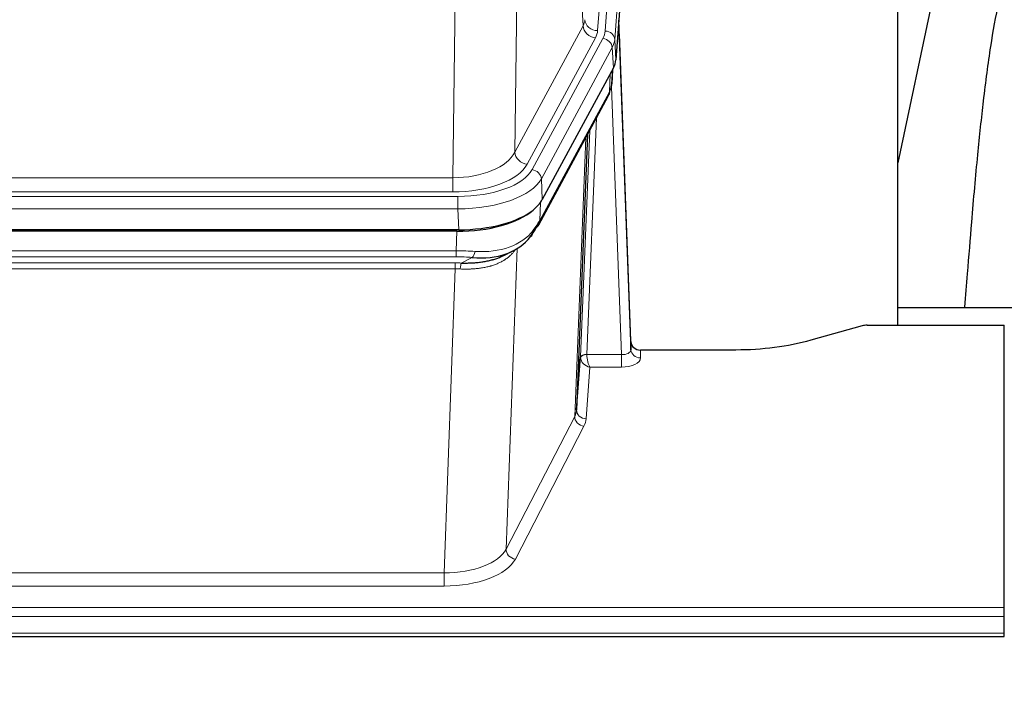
# Model space of a CAD drawing. Header units: inches. Extents: x 0 to 23760, y -13 to 16800.
# Tile 134 of 256: x 4596 to 4905, y 13621 to 13828. Entities that reach past the tile are written whole.
import ezdxf

# ---------------------------------------------------------------- set-up
doc = ezdxf.new("R2010")
doc.units = ezdxf.units.IN
doc.layers.add('1', color=7, linetype='Continuous', true_color=0xffffff)
doc.layers.add('254', color=7, linetype='Continuous', true_color=0xffffff)
doc.styles.add('latin_extended', font='simplex.shx')
doc.dimstyles.get("Standard").update_dxf_attribs({"dimtxt": 0.18, "dimasz": 0.18, "dimexe": 0.18, "dimexo": 0.0625, "dimgap": 0.09, "dimtad": 0, "dimtih": 1, "dimtoh": 1, "dimdec": 4, "dimzin": 0, "dimdsep": 46, "dimtxsty": 'Standard', "dimcen": 0.09, "dimadec": 0, "dimazin": 0, "dimtfac": 1, "dimtdec": 4, "dimtofl": 0, "dimtmove": 0, "dimatfit": 3, "dimfxl": 1, "dimtolj": 1, "dimtzin": 0, "dimarcsym": 0})

# ---------------------------------------------------------------- blocks, each defined once
blk = doc.blocks.new('_U12')
at = {"layer": '254', "color": 3, "linetype": 'Continuous', "lineweight": 13, "transparency": 16777216}
for p, q in [((8888.53, 13749.35), (8888.53, 9406.97)), ((1002.55, 13394.36), (1002.55, 9406.97)), ((1142.55, 9446.97), (8748.53, 9446.97))]:
    blk.add_line(p, q, dxfattribs=at)
at = {"layer": '254', "color": 3, "transparency": 16777216}
for points in [[(1142.55, 9470.3), (1142.55, 9423.63), (1002.55, 9446.97)], [(8748.53, 9423.63), (8748.53, 9470.3), (8888.53, 9446.97)]]:
    blk.add_solid(points, dxfattribs=at)
at = {"layer": 'Defpoints', "color": 0, "transparency": 16777216}
for p in [(8888.53, 13789.35), (1002.55, 13434.36), (8888.53, 9446.97)]:
    blk.add_point(p, dxfattribs=at)
at = {"layer": '254', "color": 2, "lineweight": 13, "transparency": 16777216, "insert": (4702.21, 9656.97), "char_height": 140, "attachment_point": 1, "style": 'latin_extended'}
blk.add_mtext('\\A1;7886', dxfattribs=at)

msp = doc.modelspace()

# ---------------------------------------------------------------- linework, layer by layer
at = {"layer": '1', "color": 110, "linetype": 'Continuous', "lineweight": 13}
for p, q in [((4779.57, 13824.692), (4792.681, 13998.053)), ((4790.289, 13997.618), (4777.223, 13824.845)), ((4795.675, 13995.483), (4782.564, 13822.122)), ((4772.65, 13826.362), (4768.298, 13900.614)), ((4752.256, 13862.469), (4751.298, 13786.819)), ((4731.855, 13778.784), (4732.824, 13855.28)), ((4751.298, 13786.819), (4772.65, 13826.362)), ((4755.174, 13783.01), (4776.526, 13822.554)), ((4756.699, 13781.336), (4778.873, 13822.401)), ((4782.564, 13822.122), (4782.938, 13815.75)), ((4781.78, 13819.545), (4759.606, 13778.479)), ((4782.153, 13813.172), (4781.78, 13819.545)), ((4781.669, 13808.247), (4782.023, 13812.931)), ((4780.884, 13805.668), (4781.102, 13811.225)), ((4784.65, 13723.424), (4781.519, 13807.276)), ((4759.137, 13765.392), (4780.884, 13805.668)), ((4776.867, 13797.562), (4773.844, 13723.511)), ((4770.032, 13704.116), (4773.5, 13791.327)), ((4771.847, 13722.745), (4774.739, 13793.622)), ((4519.212, 13778.784), (4731.855, 13778.784)), ((4731.855, 13774.37), (4731.855, 13778.784)), ((4759.606, 13778.479), (4759.899, 13771.958)), ((4517.624, 13772.946), (4733.444, 13772.946)), ((4731.855, 13774.37), (4519.212, 13774.37)), ((4733.444, 13769.041), (4733.444, 13772.946)), ((4759.313, 13771.028), (4759.137, 13765.392)), ((4733.444, 13769.041), (4517.624, 13769.041)), ((4733.737, 13762.52), (4733.444, 13769.041)), ((4732.955, 13755.947), (4733.145, 13762.038)), ((4518.113, 13755.947), (4732.955, 13755.947)), ((4732.955, 13754.081), (4732.955, 13755.947)), ((4751.983, 13756.642), (4748.547, 13662.502)), ((4732.955, 13754.081), (4518.113, 13754.081)), ((4518.455, 13752.139), (4732.612, 13752.139)), ((4732.612, 13750.274), (4732.612, 13752.139)), ((4734.525, 13752.108), (4737.979, 13753.853)), ((4732.612, 13750.274), (4518.455, 13750.274)), ((4729.139, 13655.098), (4732.612, 13750.274)), ((4773.845, 13723.424), (4784.65, 13723.424)), ((4784.65, 13723.424), (4784.65, 13719.509)), ((4790.631, 13724.871), (4790.641, 13722.423)), ((4774.808, 13719.509), (4773.614, 13703.36)), ((4784.65, 13719.509), (4774.808, 13719.509)), ((4748.547, 13662.502), (4770.032, 13704.116)), ((4772.941, 13701.053), (4751.456, 13659.439)), ((4521.929, 13655.098), (4729.139, 13655.098)), ((4729.139, 13655.098), (4729.139, 13650.997)), ((4729.139, 13650.997), (4521.929, 13650.997)), ((4347.534, 13644.236), (4904.534, 13644.236)), ((4347.534, 13641.502), (4904.534, 13641.502)), ((4347.534, 13636.254), (4904.534, 13636.254))]:
    msp.add_line(p, q, dxfattribs=at)
at = {"layer": '1', "color": 2, "linetype": 'Continuous', "lineweight": 25}
for p, q in [((4796.056, 13989.203), (4782.938, 13815.75)), ((4871.194, 13732.638), (4871.194, 13921.439)), ((4889.717, 13871.358), (4871.194, 13783.464)), ((4787.632, 13727.492), (4783.874, 13828.131)), ((4783.955, 13823.737), (4787.643, 13724.956)), ((4782.153, 13813.172), (4759.899, 13771.958)), ((4781.662, 13808.134), (4782.026, 13812.935)), ((4781.84, 13812.591), (4781.669, 13808.247)), ((4781.662, 13808.134), (4781.669, 13808.247)), ((4758.777, 13764.062), (4780.525, 13804.338)), ((4774.046, 13792.338), (4770.618, 13706.127)), ((4733.737, 13762.52), (4517.331, 13762.52)), ((4733.145, 13762.038), (4517.922, 13762.038)), ((4747.843, 13754.474), (4750.636, 13755.886)), ((4871.197, 13738.211), (4943.193, 13738.211)), ((4861.576, 13732.637), (4904.534, 13732.637)), ((4904.534, 13644.236), (4904.534, 13732.637)), ((4860.078, 13732.443), (4843.913, 13727.912)), ((4787.643, 13724.956), (4787.632, 13727.492)), ((4820.534, 13724.871), (4790.631, 13724.871)), ((4770.618, 13706.127), (4771.847, 13722.745)), ((4904.534, 13641.502), (4904.534, 13644.236)), ((4904.534, 13636.254), (4904.534, 13641.502)), ((4347.534, 13635.239), (4904.534, 13635.239)), ((4904.534, 13635.239), (4904.534, 13636.254))]:
    msp.add_line(p, q, dxfattribs=at)
at = {"layer": '1', "color": 110, "linetype": 'Continuous', "lineweight": 13}
for centre, major_axis, ratio, start_param, end_param in [((4753.205, 13828.783), (-20.038, 0.241), 0.4621297, 2.903225, 3.1123764), ((4777.223, 13828.393), (3.989, -0.302), 0.8864705, 3.2608937, 4.7793301), ((4776.526, 13826.102), (3.52, -1.9), 0.8606628, 3.6289862, 5.1474227), ((4783.955, 13821.585), (-0.214, 6.443), 0.0117452, 5.0526437, 5.774114), ((4753.205, 13825.235), (-24.033, 0.005), 0.4611335, 2.8976848, 3.1068362), ((4755.552, 13825.083), (-24.033, 0.005), 0.4611335, 2.8976848, 3.1068362), ((4778.873, 13819.74), (2.64, -1.425), 0.8606628, 0.4873936, 2.00583), ((4779.57, 13822.031), (2.991, -0.226), 0.8864705, 0.119301, 1.6377375), ((4755.552, 13822.422), (27.028, 0.171), 0.4605352, 6.0362132, 6.2453646), ((4780.956, 13823.646), (2.998, 0.112), 0.4302668, 5.7021495, 6.2671208), ((4777.005, 13806.238), (3.52, -1.9), 0.8606628, 0.0000038, 0.4001271), ((4753.874, 13788.458), (27.538, 20.422), 0.1820483, 5.9117299, 5.9437101), ((4731.935, 13789.391), (20.002, 0.126), 0.5302672, 4.7050812, 6.0263936), ((4755.174, 13786.558), (-3.52, 1.9), 0.8606628, 0.4873936, 2.00583), ((4731.935, 13785.843), (24.002, 0.049), 0.477994, 4.708097, 6.0294094), ((4733.392, 13784.043), (-24.02, 0.03), 0.4619935, 1.5735185, 2.8978281), ((4756.699, 13778.675), (2.64, -1.425), 0.8606628, 0.4873936, 2.00583), ((4733.392, 13781.382), (27.018, 0.111), 0.4567867, 4.7124116, 6.0367213), ((4755.258, 13765.963), (3.52, -1.9), 0.8606628, 0.0000038, 0.4001271), ((4733.208, 13777.33), (-25.329, 12.681), 0.6929209, 2.1169098, 3.0007467), ((4732.305, 13748.513), (27.015, 0.091), 0.2751837, 1.3250001, 1.545831), ((4737.979, 13757.688), (-0.368, -3.983), 0.2964475, 0.3019504, 1.0888865), ((4731.823, 13742.327), (24.025, 0.387), 0.4081206, 1.4515092, 1.5313568), ((4732.305, 13744.678), (23.017, 0.318), 0.4083138, 1.3161001, 1.5369309), ((4734.525, 13748.273), (0.131, 3.998), 0.1099517, 0.2897867, 1.0584981), ((4731.823, 13738.491), (20.023, 0.877), 0.5868265, 1.4258227, 1.5056703), ((4773.844, 13722.65), (1.998, -0.082), 0.4302193, 1.5883537, 3.1255299), ((4773.845, 13722.563), (-1.996, -0.13), 0.4297663, 4.6843512, 6.2157251), ((4774.844, 13723.479), (1.001, 0.011), 0.9036689, 3.0949665, 3.1907321), ((4774.808, 13722.132), (-0.506, 2.997), 0.2740591, 1.0794715, 2.5891813), ((4784.638, 13725.047), (-3.004, 0.138), 0.5390598, 1.5996723, 3.1704686), ((4790.641, 13725.047), (-3, -0.013), 0.8746179, 0.0299147, 1.5670846), ((4774.844, 13722.618), (-2.996, 0.15), 0.8842155, 0.0089587, 0.1047242), ((4774.808, 13722.132), (-2.669, 1.608), 0.8008031, 0.5106166, 2.0203264), ((4784.638, 13722.423), (-6.003, 0.008), 0.4854373, 1.5734916, 3.1442879), ((4750.615, 13706.382), (20.016, 0.121), 0.4848834, 6.0350943, 6.2444185), ((4773.614, 13705.984), (2.992, -0.221), 0.8740585, 3.1714428, 4.7769181), ((4772.941, 13703.677), (2.666, -1.376), 0.8484453, 3.5215353, 5.1252561), ((4750.615, 13703.758), (23.014, 0.002), 0.4845187, 6.038018, 6.2473422), ((4729.132, 13664.772), (20.013, 0.104), 0.483363, 4.7101919, 6.0355739), ((4751.456, 13662.063), (2.666, -1.376), 0.8484453, 3.5215353, 5.1252561), ((4729.132, 13662.148), (-23.012, 0.004), 0.4845836, 1.5711584, 2.8965404)]:
    msp.add_ellipse(centre, major_axis=major_axis, ratio=ratio, start_param=start_param, end_param=end_param, dxfattribs=at)
at = {"layer": '1', "color": 2, "linetype": 'Continuous', "lineweight": 25}
for centre, major_axis, ratio, start_param, end_param in [((4755.918, 13816.189), (-27.037, 0.006), 0.4611335, 2.8976848, 3.1068362), ((4755.025, 13817.734), (-26.161, 11.46), 0.4493681, 3.1218709, 3.267222), ((4753.874, 13788.458), (27.174, 22.247), 0.2659526, 6.0029112, 6.0348913), ((4777.171, 13806.559), (3.584, -1.776), 0.8816114, 6.2824956, 6.6531678), ((4733.679, 13775.004), (-27.023, 0.034), 0.4619935, 2.6128783, 2.8978281), ((4733.12, 13774.513), (-27.01, 0.015), 0.4618579, 1.5720062, 2.656), ((4733.679, 13775.004), (-27.023, 0.034), 0.4619935, 1.5735185, 2.6128783), ((4732.305, 13748.513), (27.355, 20.182), 0.1876908, 5.6857719, 5.9066027), ((4755.258, 13765.963), (3.52, -1.9), 0.8606628, 5.9153676, 6.2831892), ((4733.208, 13777.33), (-23.359, 16.381), 0.7286412, 2.2260513, 3.1098882), ((4735.001, 13745.65), (23.434, 19.972), 0.1471226, 5.6997031, 5.9205339), ((4753.481, 13763.281), (3.195, -2.407), 0.6715965, 6.033487, 6.820423), ((4861.579, 13731.18), (-3, 0.002), 0.4856498, 4.7136997, 5.2369038), ((4790.631, 13727.584), (-3, 0.002), 0.9042699, 0.0343167, 1.5714866)]:
    msp.add_ellipse(centre, major_axis=major_axis, ratio=ratio, start_param=start_param, end_param=end_param, dxfattribs=at)
for points, knots in [([(4918.979, 13871.39), (4917.846, 13869.884), (4911.896, 13861.361), (4906.323, 13848.217), (4902.443, 13833.259), (4900.021, 13819.376), (4898.014, 13804.147), (4896.043, 13785.644), (4894.411, 13767.361), (4893.124, 13750.993), (4892.322, 13741.853), (4892.026, 13738.335)], [0, 0, 0, 0, 0.0321271, 0.1811391, 0.2945987, 0.4244837, 0.5723167, 0.6990076, 0.8399552, 0.939366, 1, 1, 1, 1]), ([(4734.525, 13752.108), (4735.043, 13752.099), (4735.559, 13752.096), (4736.584, 13752.109), (4737.094, 13752.124), (4737.728, 13752.153), (4737.855, 13752.16), (4738.108, 13752.174), (4738.234, 13752.182), (4738.611, 13752.207), (4738.86, 13752.226), (4739.602, 13752.29), (4740.089, 13752.342), (4741.048, 13752.467), (4741.52, 13752.539), (4742.448, 13752.705), (4742.905, 13752.799), (4743.579, 13752.956), (4743.801, 13753.011), (4744.132, 13753.098), (4744.242, 13753.127), (4744.406, 13753.173), (4744.46, 13753.188), (4744.569, 13753.219), (4745.056, 13753.36), (4745.524, 13753.514), (4746.329, 13753.805), (4747.028, 13754.084), (4747.682, 13754.392), (4747.963, 13754.535)], [0, 0, 0, 0, 0.1020877, 0.1020877, 0.2041754, 0.2041754, 0.2296973, 0.2296973, 0.2552192, 0.2552192, 0.3062631, 0.3062631, 0.4083508, 0.4083508, 0.5104385, 0.5104385, 0.6125262, 0.6125262, 0.66357, 0.66357, 0.6890919, 0.6890919, 0.7018529, 0.7018529, 0.7146139, 0.8167015, 0.8167015, 0.9187892, 1, 1, 1, 1]), ([(4843.913, 13727.912), (4840.38, 13726.921), (4836.578, 13726.157), (4828.695, 13725.132), (4824.615, 13724.871), (4820.534, 13724.871)], [0, 0, 0, 0, 0.5, 0.5, 1, 1, 1, 1])]:
    msp.add_open_spline(points, degree=3, knots=knots, dxfattribs=at)
msp.add_open_spline([(4780.525, 13804.338), (4780.645, 13804.561), (4780.755, 13804.783)], degree=2, dxfattribs=at)
at = {"layer": '1', "color": 110, "linetype": 'Continuous', "lineweight": 13}
msp.add_open_spline([(4751.586, 13756.516), (4751.43, 13756.263), (4751.258, 13756.014), (4750.883, 13755.525), (4750.679, 13755.284), (4750.241, 13754.812), (4750.007, 13754.582), (4749.507, 13754.132), (4749.241, 13753.913), (4748.819, 13753.594), (4748.674, 13753.489), (4748.451, 13753.335), (4748.376, 13753.284), (4748.223, 13753.183), (4748.147, 13753.133), (4747.758, 13752.887), (4747.435, 13752.699), (4746.765, 13752.343), (4746.071, 13752.007), (4745.33, 13751.71), (4744.565, 13751.433), (4744.17, 13751.304), (4743.712, 13751.171), (4743.661, 13751.156), (4743.558, 13751.127), (4743.507, 13751.113), (4743.352, 13751.07), (4743.041, 13750.987), (4742.726, 13750.911), (4742.091, 13750.767), (4741.661, 13750.682), (4740.786, 13750.534), (4740.342, 13750.471), (4739.441, 13750.365), (4738.983, 13750.322), (4738.286, 13750.273), (4738.052, 13750.259), (4737.698, 13750.241), (4737.579, 13750.236), (4737.342, 13750.227), (4737.223, 13750.223), (4736.626, 13750.206), (4736.146, 13750.202), (4735.181, 13750.211), (4734.695, 13750.224), (4734.206, 13750.245)], degree=3, knots=[0, 0, 0, 0, 0.0625, 0.0625, 0.125, 0.125, 0.1875, 0.1875, 0.25, 0.25, 0.28125, 0.28125, 0.296875, 0.296875, 0.3125, 0.3125, 0.375, 0.375, 0.4375, 0.5, 0.5, 0.5625, 0.5625, 0.5703125, 0.5703125, 0.578125, 0.578125, 0.59375, 0.625, 0.625, 0.6875, 0.6875, 0.75, 0.75, 0.8125, 0.8125, 0.84375, 0.84375, 0.859375, 0.859375, 0.875, 0.875, 0.9375, 0.9375, 1, 1, 1, 1], dxfattribs=at)

# ---------------------------------------------------------------- dimensions: what is measured, and where the dimension line sits
at = {"layer": '254', "color": 2, "linetype": 'Continuous', "lineweight": 13}
dim = msp.add_linear_dim(base=(8888.534, 9446.967), p1=(1002.554, 13434.36), p2=(8888.534, 13789.353), dimstyle='Standard', override={"dimscale": 40, "dimtxt": 3.5, "dimasz": 3.5, "dimexe": 1, "dimexo": 1, "dimgap": 1.75, "dimtad": 1, "dimtih": 1, "dimtoh": 0, "dimdec": 0, "dimlfac": 1, "dimzin": 8, "dimdsep": 46, "dimlunit": 2, "dimtxsty": 'latin_extended', "dimsah": 1, "dimse1": 0, "dimse2": 0, "dimsd1": 0, "dimsd2": 0, "dimclrd": 3, "dimclre": 3, "dimclrt": 2, "dimtol": 0, "dimtm": -0.1, "dimtfac": 0.714286, "dimtdec": 3, "dimtofl": 1, "dimtmove": 0, "dimtzin": 8, "dimlwd": 13, "dimlwe": 13}, dxfattribs=at)
dim.commit()
dim.dimension.update_dxf_attribs({"geometry": '_U12', "text_midpoint": (4945.544, 9446.967), "dimtype": 160})

doc.saveas('drawing.dxf')
